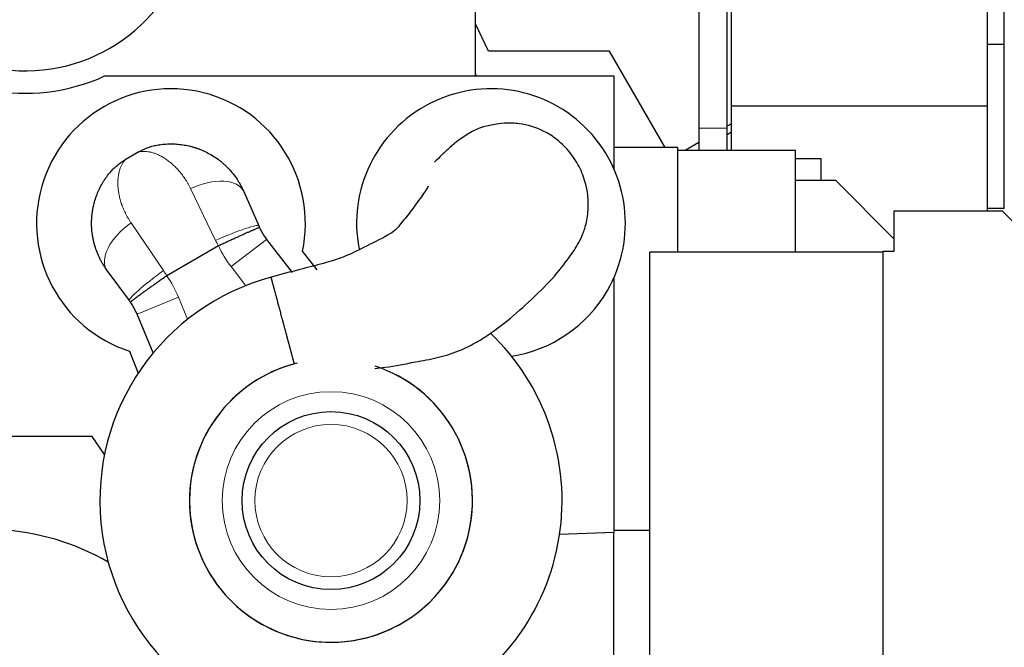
# Model space of a CAD drawing. Header units: inches. Extents: x 0 to 29700, y -16 to 21000.
# Tile 152 of 186: x 14862 to 15632, y 16762 to 17252. Entities that reach past the tile are written whole.
import ezdxf

# ---------------------------------------------------------------- set-up
doc = ezdxf.new("R2010")
doc.units = ezdxf.units.IN
doc.layers.add('254', color=7, linetype='Continuous', true_color=0xffffff)
doc.styles.add('latin_extended', font='simplex.shx')
doc.dimstyles.get("Standard").update_dxf_attribs({"dimtxt": 0.18, "dimasz": 0.18, "dimexe": 0.18, "dimexo": 0.0625, "dimgap": 0.09, "dimtad": 0, "dimtih": 1, "dimtoh": 1, "dimdec": 4, "dimzin": 0, "dimdsep": 46, "dimtxsty": 'Standard', "dimcen": 0.09, "dimadec": 0, "dimazin": 0, "dimtfac": 1, "dimtdec": 4, "dimtofl": 0, "dimtmove": 0, "dimatfit": 3, "dimfxl": 1, "dimtolj": 1, "dimtzin": 0, "dimarcsym": 0})

# ---------------------------------------------------------------- blocks, each defined once
blk = doc.blocks.new('_U3')
at = {"layer": '254', "color": 3, "linetype": 'Continuous', "lineweight": 13, "transparency": 16777216}
for p, q in [((13411.66, 17625.13), (13411.66, 19789.17)), ((16241.66, 15769.76), (16241.66, 19789.17)), ((13586.66, 19739.17), (16066.66, 19739.17))]:
    blk.add_line(p, q, dxfattribs=at)
at = {"layer": '254', "color": 3, "transparency": 16777216}
for points in [[(13586.66, 19768.33), (13586.66, 19710), (13411.66, 19739.17)], [(16066.66, 19710), (16066.66, 19768.33), (16241.66, 19739.17)]]:
    blk.add_solid(points, dxfattribs=at)
at = {"layer": 'Defpoints', "color": 0, "transparency": 16777216}
for p in [(16241.66, 19739.17), (13411.66, 17575.13), (16241.66, 15719.76)]:
    blk.add_point(p, dxfattribs=at)
at = {"layer": '254', "color": 2, "lineweight": 13, "transparency": 16777216, "insert": (14518.33, 20001.67), "char_height": 175, "attachment_point": 1, "style": 'latin_extended'}
blk.add_mtext('\\A1;2830', dxfattribs=at)
blk = doc.blocks.new('_U7')
at = {"layer": '254', "color": 3, "linetype": 'Continuous', "lineweight": 13, "transparency": 16777216}
for p, q in [((15151.46, 19087.13), (17194.06, 19087.13)), ((17144.06, 18912.13), (17144.06, 16839.63)), ((14886.66, 16664.63), (17194.06, 16664.63))]:
    blk.add_line(p, q, dxfattribs=at)
at = {"layer": '254', "color": 3, "transparency": 16777216}
for points in [[(17173.23, 18912.13), (17114.89, 18912.13), (17144.06, 19087.13)], [(17114.89, 16839.63), (17173.23, 16839.63), (17144.06, 16664.63)]]:
    blk.add_solid(points, dxfattribs=at)
at = {"layer": 'Defpoints', "color": 0, "transparency": 16777216}
for p in [(15101.46, 19087.13), (14836.66, 16664.63), (17144.06, 16664.63)]:
    blk.add_point(p, dxfattribs=at)
at = {"layer": '254', "color": 2, "lineweight": 13, "transparency": 16777216, "insert": (16881.56, 17355.17), "char_height": 175, "attachment_point": 1, "rotation": 90, "style": 'latin_extended'}
blk.add_mtext('\\A1;2422', dxfattribs=at)

msp = doc.modelspace()

# ---------------------------------------------------------------- linework, layer by layer
at = {"layer": '254', "color": 2, "linetype": 'Continuous', "lineweight": 25}
for p, q in [((15631.663, 17232.637), (15631.663, 17604.362)), ((15418.492, 17184.662), (15418.492, 17334.662)), ((15618.492, 17184.662), (15618.492, 17334.662)), ((15218.663, 17208.133), (15218.663, 17263.365)), ((15228.663, 17227.633), (15218.663, 17248.932)), ((15631.663, 17232.637), (15618.492, 17232.637)), ((15631.663, 17104.637), (15631.663, 17232.637)), ((15323.163, 17227.633), (15228.663, 17227.633)), ((15366.663, 17152.289), (15323.163, 17227.633)), ((14928.855, 17208.133), (15326.663, 17208.133)), ((15219.374, 17208.133), (15218.663, 17209.646)), ((15326.663, 17208.133), (15326.663, 17135.669)), ((15418.492, 17149.933), (15418.492, 17184.662)), ((15618.492, 17184.662), (15418.492, 17184.662)), ((15618.492, 17102.633), (15618.492, 17184.662)), ((15418.492, 17170.841), (15415.084, 17168.873)), ((15415.084, 17162.374), (15418.494, 17164.457)), ((15393.085, 17156.172), (15382.281, 17149.934)), ((14955.666, 17148.992), (14944.793, 17142.715)), ((14955.666, 17148.992), (14944.793, 17142.715)), ((15376.663, 17152.289), (15326.663, 17152.289)), ((15376.663, 17149.93), (15376.663, 17152.289)), ((15468.663, 17149.933), (15376.663, 17149.933)), ((15376.663, 17070.633), (15376.663, 17149.933)), ((15468.663, 17070.633), (15468.663, 17149.933)), ((15488.492, 17143.374), (15468.663, 17143.374)), ((15488.492, 17126.683), (15488.492, 17143.374)), ((15468.663, 17126.683), (15499.663, 17126.683)), ((15545.264, 17081.083), (15499.663, 17126.683)), ((15037.497, 17117.918), (15049.203, 17091.068)), ((15037.497, 17117.918), (15049.203, 17091.068)), ((15630.264, 17102.633), (15545.264, 17102.633)), ((15545.264, 17102.633), (15545.264, 17071.133)), ((15631.663, 17104.637), (15618.492, 17104.637)), ((15700.264, 17032.633), (15630.264, 17102.633)), ((15055.369, 17080.613), (15075.33, 17054.599)), ((15055.369, 17080.613), (15075.33, 17054.599)), ((15017.735, 17075.414), (14977.478, 17052.172)), ((15017.735, 17075.414), (14977.478, 17052.172)), ((15094.875, 17056.844), (15083.36, 17071.265)), ((15094.875, 17056.844), (15083.36, 17071.265)), ((15536.764, 17070.633), (15354.763, 17070.633)), ((15354.763, 16603.133), (15354.763, 17070.633)), ((15536.764, 17071.133), (15536.764, 16601.133)), ((15545.264, 17071.133), (15536.764, 17071.133)), ((14948.188, 17032.747), (14930.788, 17056.31)), ((14948.188, 17032.747), (14930.788, 17056.31)), ((15326.663, 17050.605), (15326.663, 16851.633)), ((14966.708, 16991.886), (14954.16, 17022.179)), ((14966.708, 16991.886), (14954.16, 17022.179)), ((14948.26, 16993.265), (14954.991, 16976.083)), ((14948.26, 16993.265), (14954.991, 16976.083)), ((14919.163, 16926.633), (14769.704, 16926.633)), ((14928.782, 16912.763), (14919.163, 16926.633)), ((15354.763, 16853.274), (15326.663, 16853.274)), ((15326.663, 16851.633), (15284.243, 16850.152)), ((15326.663, 16682.635), (15326.663, 16851.633))]:
    msp.add_line(p, q, dxfattribs=at)
at = {"layer": '254', "color": 110, "linetype": 'Continuous', "lineweight": 13}
for p, q in [((15015.537, 17079.821), (14995.995, 17120.243)), ((15015.537, 17079.821), (14995.995, 17120.243)), ((14949.525, 17093.414), (14974.761, 17056.278)), ((14949.525, 17093.414), (14974.761, 17056.278)), ((15027.601, 17059.306), (15055.369, 17080.613)), ((15027.601, 17059.306), (15055.369, 17080.613)), ((15039.026, 17044.417), (15027.601, 17059.306)), ((15039.026, 17044.417), (15027.601, 17059.306)), ((14954.16, 17022.179), (14986.495, 17035.573)), ((14954.16, 17022.179), (14986.495, 17035.573)), ((14986.495, 17035.573), (14993.677, 17018.236)), ((14986.495, 17035.573), (14993.677, 17018.236))]:
    msp.add_line(p, q, dxfattribs=at)
for radius in [85, 85, 59.5, 59.5]:
    msp.add_circle((15105.663, 16876.633), radius, dxfattribs=at)
at = {"layer": '254', "color": 2, "linetype": 'Continuous', "lineweight": 25}
msp.add_circle((15105.663, 16876.633), 69.5, dxfattribs=at)
msp.add_circle((15105.663, 16876.633), 69.5, dxfattribs=at)
for centre, radius, start, end in [((14866.663, 17344.633), 132.5, 192.200625, 0), ((14866.663, 17344.633), 150, 223.894554, 294.494648), ((14980.663, 17093.14), 105, 347.975372, 252.024628), ((14980.663, 17093.14), 105, 347.975372, 252.024628), ((15230.663, 17093.14), 105, 330.000033, 190.972533), ((15230.663, 17093.14), 105, 330.000033, 190.972533), ((15095.036, 17111.051), 50, 205.283936, 217.5), ((15095.036, 17111.051), 50, 205.283936, 217.5), ((15105.663, 16876.633), 180.534, 104.979375, 266.068125), ((15105.663, 16876.633), 180.534, 104.979375, 266.068125), ((15230.663, 17093.14), 105, 278.767533, 330.000033), ((15230.663, 17093.14), 105, 278.767533, 330.000033), ((14907.966, 17003.045), 50, 22.5, 34.716108), ((14907.966, 17003.045), 50, 22.5, 34.716108), ((15105.663, 16876.633), 180.534, 295.464375, 46.485), ((15105.663, 16876.633), 180.534, 295.464375, 46.485), ((15105.663, 16876.633), 110.534, 103.809375, 71.870625), ((15105.663, 16876.633), 110.534, 105.890625, 71.870625), ((14836.663, 16664.633), 189.5, 59.92875, 114.24375)]:
    msp.add_arc(centre, radius, start, end, dxfattribs=at)
at = {"layer": '254', "color": 110, "linetype": 'Continuous', "lineweight": 13}
for centre, start, end in [((15095.036, 17111.051), 204.746026, 217.5), ((15095.036, 17111.051), 204.746026, 217.5), ((14907.966, 17003.045), 22.5, 35.254018), ((14907.966, 17003.045), 22.5, 35.254018)]:
    msp.add_arc(centre, 85, start, end, dxfattribs=at)
for centre, major_axis, ratio, start_param, end_param in [((15005.413, 17103.93), (32.083, 13.988), 0.5357759, 0, 1.631231), ((15005.413, 17103.93), (32.083, 13.988), 0.5357759, 0, 1.631231), ((14958.944, 17077.101), (28.155, 20.791), 0.5357746, 1.5103602, 3.1415927), ((14958.944, 17077.101), (28.155, 20.791), 0.5357746, 1.5103602, 3.1415927), ((15017.12, 17077.08), (32.083, 13.988), 0.0898484, 0, 1.5809431), ((15017.12, 17077.08), (32.083, 13.988), 0.0898484, 0, 1.5809431), ((14976.343, 17053.538), (28.155, 20.791), 0.0898474, 1.5606494, 3.1415927), ((14976.343, 17053.538), (28.155, 20.791), 0.0898474, 1.5606494, 3.1415927)]:
    msp.add_ellipse(centre, major_axis=major_axis, ratio=ratio, start_param=start_param, end_param=end_param, dxfattribs=at)
at = {"layer": '254', "color": 2, "linetype": 'Continuous', "lineweight": 25}
for points, knots in [([(15393.084, 17263.365), (15393.083, 17259.609), (15393.083, 17250.212), (15393.083, 17235.174), (15393.083, 17218.25), (15393.083, 17201.327), (15393.083, 17184.405), (15393.083, 17173.124), (15393.083, 17167.484)], [0, 0, 0, 0, 0.1175057, 0.2940152, 0.4705247, 0.6470337, 0.8235279, 1, 1, 1, 1]), ([(15415.082, 17167.484), (15415.082, 17175.944), (15415.082, 17192.866), (15415.082, 17218.25), (15415.082, 17241.75), (15415.083, 17256.788), (15415.083, 17263.364)], [0, 0, 0, 0, 0.2647074, 0.5294778, 0.7942435, 1, 1, 1, 1]), ([(15139.792, 16979.867), (15142.549, 16980.085), (15153.297, 16981.212), (15169.386, 16984.637), (15188.79, 16987.94), (15204.545, 16992.737), (15216.65, 16998.691), (15225.707, 17004.109), (15233.223, 17009.248), (15244.943, 17018.07), (15261.151, 17032.469), (15279.443, 17050.029), (15291.846, 17066.506), (15297.806, 17074.964), (15302.178, 17083.932), (15304.262, 17090.084), (15306.118, 17097.626), (15307.171, 17108.931), (15305.479, 17122.597), (15300.686, 17136.176), (15292.936, 17148.446), (15283.16, 17158.277), (15269.945, 17166.765), (15257.495, 17170.526), (15247.683, 17171.413), (15240.999, 17171.481), (15233.801, 17170.149), (15224.045, 17168.876), (15211.577, 17162.719), (15200.881, 17154.637), (15192.898, 17147.029), (15188.578, 17142.869), (15186.52, 17140.851)], [0, 0, 0, 0, 0.0176634, 0.0691853, 0.1066235, 0.1446605, 0.1761322, 0.1945293, 0.2122594, 0.2336971, 0.2874297, 0.3471196, 0.408821, 0.4629714, 0.4874309, 0.4996599, 0.5121219, 0.5396177, 0.5691847, 0.5991964, 0.6296783, 0.6601633, 0.685931, 0.7288697, 0.7392637, 0.7510706, 0.7810146, 0.8235548, 0.873658, 0.9438394, 0.9743819, 1, 1, 1, 1]), ([(15139.792, 16979.867), (15142.549, 16980.085), (15153.297, 16981.212), (15169.386, 16984.637), (15188.79, 16987.94), (15204.545, 16992.737), (15216.65, 16998.691), (15225.707, 17004.109), (15233.223, 17009.248), (15244.943, 17018.07), (15261.151, 17032.469), (15279.443, 17050.029), (15291.846, 17066.506), (15297.806, 17074.964), (15302.178, 17083.932), (15304.262, 17090.084), (15306.118, 17097.626), (15307.171, 17108.931), (15305.479, 17122.597), (15300.686, 17136.176), (15292.936, 17148.446), (15283.16, 17158.277), (15269.945, 17166.765), (15257.495, 17170.526), (15247.683, 17171.413), (15240.999, 17171.481), (15233.801, 17170.149), (15224.045, 17168.876), (15211.577, 17162.719), (15200.881, 17154.637), (15192.898, 17147.029), (15188.578, 17142.869), (15186.52, 17140.851)], [0, 0, 0, 0, 0.0176634, 0.0691853, 0.1066235, 0.1446605, 0.1761322, 0.1945293, 0.2122594, 0.2336971, 0.2874297, 0.3471196, 0.408821, 0.4629714, 0.4874309, 0.4996599, 0.5121219, 0.5396177, 0.5691847, 0.5991964, 0.6296783, 0.6601633, 0.685931, 0.7288697, 0.7392637, 0.7510706, 0.7810146, 0.8235548, 0.873658, 0.9438394, 0.9743819, 1, 1, 1, 1]), ([(15393.083, 17167.484), (15393.083, 17165.374), (15393.083, 17161.093), (15393.083, 17155.172), (15393.083, 17151.442), (15393.083, 17149.838)], [0, 0, 0, 0, 0.3469735, 0.7117915, 1, 1, 1, 1]), ([(15415.082, 17149.826), (15415.082, 17150.553), (15415.082, 17153.029), (15415.082, 17157.385), (15415.082, 17162.58), (15415.082, 17165.966), (15415.082, 17167.484)], [0, 0, 0, 0, 0.1303831, 0.4388295, 0.7500979, 1, 1, 1, 1]), ([(14955.666, 17148.992), (14956.25, 17149.329), (14956.84, 17149.652), (14958.03, 17150.267), (14959.23, 17150.853), (14961.061, 17151.646), (14962.301, 17152.118), (14964.177, 17152.784), (14965.448, 17153.172), (14967.384, 17153.67), (14968.684, 17153.974), (14970.005, 17154.22), (14970.671, 17154.329)], [0, 0, 0, 0, 0.125, 0.125, 0.25, 0.375, 0.5, 0.5, 0.75, 0.75, 0.875, 1, 1, 1, 1]), ([(14955.666, 17148.992), (14956.25, 17149.329), (14956.84, 17149.652), (14958.03, 17150.267), (14959.23, 17150.853), (14961.061, 17151.646), (14962.301, 17152.118), (14964.177, 17152.784), (14965.448, 17153.172), (14967.384, 17153.67), (14968.684, 17153.974), (14970.005, 17154.22), (14970.671, 17154.329)], [0, 0, 0, 0, 0.125, 0.125, 0.25, 0.375, 0.5, 0.5, 0.75, 0.75, 0.875, 1, 1, 1, 1]), ([(14970.671, 17154.329), (14972.259, 17154.588), (14973.852, 17154.785), (14977.046, 17155.055), (14978.646, 17155.127), (14981.852, 17155.149), (14983.458, 17155.097), (14986.674, 17154.869), (14988.284, 17154.691), (14991.508, 17154.206), (14993.121, 17153.898), (14995.543, 17153.333), (14996.35, 17153.128), (14997.359, 17152.85), (14997.561, 17152.793), (14997.964, 17152.677), (14998.569, 17152.5), (14999.372, 17152.252), (14999.973, 17152.056), (15000.373, 17151.924), (15000.573, 17151.856), (15001.172, 17151.651), (15001.57, 17151.51), (15002.758, 17151.075), (15003.545, 17150.769), (15005.886, 17149.802), (15007.422, 17149.094), (15010.444, 17147.545), (15011.93, 17146.706), (15014.847, 17144.893), (15016.278, 17143.92), (15018.031, 17142.615), (15018.38, 17142.35), (15018.9, 17141.945), (15019.073, 17141.809), (15019.418, 17141.535), (15020.277, 17140.845), (15021.119, 17140.13), (15022.114, 17139.248), (15022.608, 17138.802), (15023.095, 17138.346), (15023.419, 17138.04), (15023.58, 17137.886), (15024.38, 17137.113), (15025.006, 17136.482), (15026.841, 17134.55), (15028.008, 17133.211), (15030.227, 17130.431), (15031.279, 17128.99), (15032.769, 17126.752), (15033.733, 17125.235), (15034.636, 17123.665), (15035.508, 17122.069), (15035.928, 17121.258), (15036.737, 17119.609), (15037.125, 17118.77), (15037.497, 17117.918)], [0, 0, 0, 0, 0.0625, 0.0625, 0.125, 0.125, 0.1875, 0.1875, 0.25, 0.25, 0.3125, 0.3125, 0.34375, 0.34375, 0.3515625, 0.3515625, 0.359375, 0.375, 0.3828125, 0.3828125, 0.390625, 0.390625, 0.40625, 0.40625, 0.4375, 0.4375, 0.5, 0.5, 0.5625, 0.5625, 0.625, 0.625, 0.640625, 0.640625, 0.6484375, 0.6484375, 0.65625, 0.6875, 0.6875, 0.703125, 0.7109375, 0.7109375, 0.71875, 0.71875, 0.75, 0.75, 0.8125, 0.8125, 0.875, 0.875, 0.90625, 0.9375, 0.9375, 0.96875, 0.96875, 1, 1, 1, 1]), ([(14970.671, 17154.329), (14972.259, 17154.588), (14973.852, 17154.785), (14977.046, 17155.055), (14978.646, 17155.127), (14981.852, 17155.149), (14983.458, 17155.097), (14986.674, 17154.869), (14988.284, 17154.691), (14991.508, 17154.206), (14993.121, 17153.898), (14995.543, 17153.333), (14996.35, 17153.128), (14997.359, 17152.85), (14997.561, 17152.793), (14997.964, 17152.677), (14998.569, 17152.5), (14999.372, 17152.252), (14999.973, 17152.056), (15000.373, 17151.924), (15000.573, 17151.856), (15001.172, 17151.651), (15001.57, 17151.51), (15002.758, 17151.075), (15003.545, 17150.769), (15005.886, 17149.802), (15007.422, 17149.094), (15010.444, 17147.545), (15011.93, 17146.706), (15014.847, 17144.893), (15016.278, 17143.92), (15018.031, 17142.615), (15018.38, 17142.35), (15018.9, 17141.945), (15019.073, 17141.809), (15019.418, 17141.535), (15020.277, 17140.845), (15021.119, 17140.13), (15022.114, 17139.248), (15022.608, 17138.802), (15023.095, 17138.346), (15023.419, 17138.04), (15023.58, 17137.886), (15024.38, 17137.113), (15025.006, 17136.482), (15026.841, 17134.55), (15028.008, 17133.211), (15030.227, 17130.431), (15031.279, 17128.99), (15032.769, 17126.752), (15033.733, 17125.235), (15034.636, 17123.665), (15035.508, 17122.069), (15035.928, 17121.258), (15036.737, 17119.609), (15037.125, 17118.77), (15037.497, 17117.918)], [0, 0, 0, 0, 0.0625, 0.0625, 0.125, 0.125, 0.1875, 0.1875, 0.25, 0.25, 0.3125, 0.3125, 0.34375, 0.34375, 0.3515625, 0.3515625, 0.359375, 0.375, 0.3828125, 0.3828125, 0.390625, 0.390625, 0.40625, 0.40625, 0.4375, 0.4375, 0.5, 0.5, 0.5625, 0.5625, 0.625, 0.625, 0.640625, 0.640625, 0.6484375, 0.6484375, 0.65625, 0.6875, 0.6875, 0.703125, 0.7109375, 0.7109375, 0.71875, 0.71875, 0.75, 0.75, 0.8125, 0.8125, 0.875, 0.875, 0.90625, 0.9375, 0.9375, 0.96875, 0.96875, 1, 1, 1, 1]), ([(14932.668, 17132.388), (14933.095, 17132.91), (14933.969, 17133.931), (14934.883, 17134.906), (14936.281, 17136.333), (14937.253, 17137.24), (14938.768, 17138.531), (14939.797, 17139.369), (14941.399, 17140.559), (14943.061, 17141.678), (14944.208, 17142.377), (14944.793, 17142.715)], [0, 0, 0, 0, 0.125, 0.25, 0.25, 0.5, 0.5, 0.625, 0.75, 0.875, 1, 1, 1, 1]), ([(14932.668, 17132.388), (14933.095, 17132.91), (14933.969, 17133.931), (14934.883, 17134.906), (14936.281, 17136.333), (14937.253, 17137.24), (14938.768, 17138.531), (14939.797, 17139.369), (14941.399, 17140.559), (14943.061, 17141.678), (14944.208, 17142.377), (14944.793, 17142.715)], [0, 0, 0, 0, 0.125, 0.25, 0.25, 0.5, 0.5, 0.625, 0.75, 0.875, 1, 1, 1, 1]), ([(14930.788, 17056.31), (14930.236, 17057.058), (14929.704, 17057.814), (14928.679, 17059.339), (14928.187, 17060.109), (14927.24, 17061.663), (14926.332, 17063.231), (14925.499, 17064.825), (14924.306, 17067.235), (14923.585, 17068.867), (14922.287, 17072.18), (14921.71, 17073.861), (14920.955, 17076.417), (14920.721, 17077.275), (14920.479, 17078.247), (14920.452, 17078.355), (14920.399, 17078.571), (14920.373, 17078.68), (14920.296, 17079.005), (14920.145, 17079.654), (14920.005, 17080.303), (14919.74, 17081.6), (14919.583, 17082.463), (14919.307, 17084.187), (14919.188, 17085.048), (14918.885, 17087.625), (14918.757, 17089.338), (14918.641, 17092.751), (14918.654, 17094.451), (14918.819, 17097.838), (14918.97, 17099.525), (14919.245, 17101.624), (14919.305, 17102.043), (14919.4, 17102.672), (14919.433, 17102.881), (14919.501, 17103.299), (14919.606, 17103.925), (14919.721, 17104.549), (14919.842, 17105.171), (14919.883, 17105.378), (14919.967, 17105.79), (14920.011, 17105.996), (14920.409, 17107.844), (14920.826, 17109.455), (14921.779, 17112.616), (14922.315, 17114.165), (14923.5, 17117.203), (14924.151, 17118.692), (14925.562, 17121.608), (14926.323, 17123.036), (14927.548, 17125.131), (14927.97, 17125.821), (14928.515, 17126.675), (14928.625, 17126.845), (14928.847, 17127.184), (14928.958, 17127.354), (14929.295, 17127.859), (14929.523, 17128.194), (14930.677, 17129.855), (14931.649, 17131.142), (14932.668, 17132.388)], [0, 0, 0, 0, 0.03125, 0.03125, 0.0625, 0.0625, 0.09375, 0.125, 0.125, 0.1875, 0.1875, 0.25, 0.25, 0.28125, 0.28125, 0.2851562, 0.2851562, 0.2890625, 0.2890625, 0.296875, 0.3125, 0.3125, 0.34375, 0.34375, 0.375, 0.375, 0.4375, 0.4375, 0.5, 0.5, 0.5625, 0.5625, 0.578125, 0.578125, 0.5859375, 0.5859375, 0.59375, 0.609375, 0.609375, 0.6171875, 0.6171875, 0.625, 0.625, 0.6875, 0.6875, 0.75, 0.75, 0.8125, 0.8125, 0.875, 0.875, 0.90625, 0.90625, 0.9140625, 0.9140625, 0.921875, 0.921875, 0.9375, 0.9375, 1, 1, 1, 1]), ([(14930.788, 17056.31), (14930.236, 17057.058), (14929.704, 17057.814), (14928.679, 17059.339), (14928.187, 17060.109), (14927.24, 17061.663), (14926.332, 17063.231), (14925.499, 17064.825), (14924.306, 17067.235), (14923.585, 17068.867), (14922.287, 17072.18), (14921.71, 17073.861), (14920.955, 17076.417), (14920.721, 17077.275), (14920.479, 17078.247), (14920.452, 17078.355), (14920.399, 17078.571), (14920.373, 17078.68), (14920.296, 17079.005), (14920.145, 17079.654), (14920.005, 17080.303), (14919.74, 17081.6), (14919.583, 17082.463), (14919.307, 17084.187), (14919.188, 17085.048), (14918.885, 17087.625), (14918.757, 17089.338), (14918.641, 17092.751), (14918.654, 17094.451), (14918.819, 17097.838), (14918.97, 17099.525), (14919.245, 17101.624), (14919.305, 17102.043), (14919.4, 17102.672), (14919.433, 17102.881), (14919.501, 17103.299), (14919.606, 17103.925), (14919.721, 17104.549), (14919.842, 17105.171), (14919.883, 17105.378), (14919.967, 17105.79), (14920.011, 17105.996), (14920.409, 17107.844), (14920.826, 17109.455), (14921.779, 17112.616), (14922.315, 17114.165), (14923.5, 17117.203), (14924.151, 17118.692), (14925.562, 17121.608), (14926.323, 17123.036), (14927.548, 17125.131), (14927.97, 17125.821), (14928.515, 17126.675), (14928.625, 17126.845), (14928.847, 17127.184), (14928.958, 17127.354), (14929.295, 17127.859), (14929.523, 17128.194), (14930.677, 17129.855), (14931.649, 17131.142), (14932.668, 17132.388)], [0, 0, 0, 0, 0.03125, 0.03125, 0.0625, 0.0625, 0.09375, 0.125, 0.125, 0.1875, 0.1875, 0.25, 0.25, 0.28125, 0.28125, 0.2851563, 0.2851563, 0.2890625, 0.2890625, 0.296875, 0.3125, 0.3125, 0.34375, 0.34375, 0.375, 0.375, 0.4375, 0.4375, 0.5, 0.5, 0.5625, 0.5625, 0.578125, 0.578125, 0.5859375, 0.5859375, 0.59375, 0.609375, 0.609375, 0.6171875, 0.6171875, 0.625, 0.625, 0.6875, 0.6875, 0.75, 0.75, 0.8125, 0.8125, 0.875, 0.875, 0.90625, 0.90625, 0.9140625, 0.9140625, 0.921875, 0.921875, 0.9375, 0.9375, 1, 1, 1, 1]), ([(15181.665, 17122.243), (15181.657, 17122.245), (15181.597, 17122.188), (15181.338, 17121.622), (15180.245, 17119.522), (15177.286, 17115.192), (15173.227, 17109.659), (15168.868, 17103.809), (15164.557, 17098.123), (15160.186, 17092.905), (15156.266, 17087.538), (15145.97, 17081.55), (15132.355, 17074.873), (15116.037, 17066.554), (15099.044, 17061.494), (15080.109, 17056.86), (15066.46, 17053.078), (15058.946, 17050.984)], [0, 0, 0, 0, 0.0117951, 0.0615889, 0.1037385, 0.1490465, 0.1984485, 0.2441591, 0.2828862, 0.3240208, 0.3659682, 0.412671, 0.5444804, 0.6513439, 0.7486826, 0.8620575, 1, 1, 1, 1]), ([(15181.665, 17122.243), (15181.657, 17122.245), (15181.597, 17122.188), (15181.338, 17121.622), (15180.245, 17119.522), (15177.286, 17115.192), (15173.227, 17109.659), (15168.868, 17103.809), (15164.557, 17098.123), (15160.186, 17092.905), (15156.266, 17087.538), (15145.97, 17081.55), (15132.355, 17074.873), (15116.037, 17066.554), (15099.044, 17061.494), (15080.109, 17056.86), (15066.46, 17053.078), (15058.946, 17050.984)], [0, 0, 0, 0, 0.0117951, 0.0615889, 0.1037385, 0.1490465, 0.1984485, 0.2441591, 0.2828862, 0.3240208, 0.3659682, 0.412671, 0.5444804, 0.6513439, 0.7486826, 0.8620575, 1, 1, 1, 1]), ([(15049.826, 17089.695), (15049.826, 17089.696), (15049.825, 17089.697), (15049.825, 17089.698), (15049.825, 17089.698), (15049.824, 17089.699), (15049.824, 17089.699), (15049.822, 17089.701), (15049.818, 17089.706), (15049.804, 17089.713), (15049.785, 17089.716), (15049.737, 17089.717), (15049.648, 17089.707), (15049.439, 17089.654), (15049.249, 17089.594), (15049.088, 17089.54), (15049.031, 17089.52), (15048.91, 17089.478), (15048.847, 17089.455), (15048.648, 17089.383), (15048.504, 17089.328), (15048.036, 17089.149), (15047.318, 17088.863), (15046.417, 17088.488), (15045.67, 17088.172), (15045.344, 17088.033), (15045, 17087.885), (15044.861, 17087.825), (15044.79, 17087.795), (15044.577, 17087.703), (15044.433, 17087.641), (15043.993, 17087.45), (15043.386, 17087.186), (15042.742, 17086.903), (15041.749, 17086.465), (15041.049, 17086.154), (15039.943, 17085.661), (15039.187, 17085.323), (15038.394, 17084.966), (15037.886, 17084.737), (15037.783, 17084.691), (15037.578, 17084.598), (15037.268, 17084.458), (15036.955, 17084.316), (15036.324, 17084.031), (15035.897, 17083.837), (15034.599, 17083.247), (15033.709, 17082.841), (15032.339, 17082.213), (15031.413, 17081.789), (15029.988, 17081.133), (15029.014, 17080.683), (15028.397, 17080.398), (15028.274, 17080.341), (15028.026, 17080.226), (15027.654, 17080.054), (15027.281, 17079.881), (15026.533, 17079.535), (15025.532, 17079.07), (15024.523, 17078.6), (15023.003, 17077.892), (15021.982, 17077.415), (15020.439, 17076.691), (15019.406, 17076.206), (15018.364, 17075.716), (15017.842, 17075.47)], [0, 0, 0, 0, 0.0019531, 0.0019531, 0.0024414, 0.0024414, 0.0029297, 0.0039062, 0.0078125, 0.015625, 0.03125, 0.03125, 0.0625, 0.09375, 0.125, 0.125, 0.140625, 0.140625, 0.15625, 0.15625, 0.1875, 0.1875, 0.25, 0.3125, 0.3125, 0.34375, 0.3515625, 0.3515625, 0.359375, 0.359375, 0.375, 0.375, 0.40625, 0.4375, 0.4375, 0.5, 0.5, 0.53125, 0.5625, 0.5625, 0.5703125, 0.5703125, 0.578125, 0.59375, 0.59375, 0.625, 0.625, 0.6875, 0.6875, 0.71875, 0.75, 0.78125, 0.78125, 0.7890625, 0.7890625, 0.796875, 0.8125, 0.8125, 0.84375, 0.875, 0.875, 0.9375, 0.9375, 0.96875, 1, 1, 1, 1]), ([(15049.826, 17089.695), (15049.826, 17089.696), (15049.825, 17089.697), (15049.825, 17089.698), (15049.825, 17089.698), (15049.824, 17089.699), (15049.824, 17089.699), (15049.822, 17089.701), (15049.818, 17089.706), (15049.804, 17089.713), (15049.785, 17089.716), (15049.737, 17089.717), (15049.648, 17089.707), (15049.439, 17089.654), (15049.249, 17089.594), (15049.088, 17089.54), (15049.031, 17089.52), (15048.91, 17089.478), (15048.847, 17089.455), (15048.648, 17089.383), (15048.504, 17089.328), (15048.036, 17089.149), (15047.318, 17088.863), (15046.417, 17088.488), (15045.67, 17088.172), (15045.344, 17088.033), (15045, 17087.885), (15044.861, 17087.825), (15044.79, 17087.795), (15044.577, 17087.703), (15044.433, 17087.641), (15043.993, 17087.45), (15043.386, 17087.186), (15042.742, 17086.903), (15041.749, 17086.465), (15041.049, 17086.154), (15039.943, 17085.661), (15039.187, 17085.323), (15038.394, 17084.966), (15037.886, 17084.737), (15037.783, 17084.691), (15037.578, 17084.598), (15037.268, 17084.458), (15036.955, 17084.316), (15036.324, 17084.031), (15035.897, 17083.837), (15034.599, 17083.247), (15033.709, 17082.841), (15032.339, 17082.213), (15031.413, 17081.789), (15029.988, 17081.133), (15029.014, 17080.683), (15028.397, 17080.398), (15028.274, 17080.341), (15028.026, 17080.226), (15027.654, 17080.054), (15027.281, 17079.881), (15026.533, 17079.535), (15025.532, 17079.07), (15024.523, 17078.6), (15023.003, 17077.892), (15021.982, 17077.415), (15020.439, 17076.691), (15019.406, 17076.206), (15018.364, 17075.716), (15017.842, 17075.47)], [0, 0, 0, 0, 0.0019531, 0.0019531, 0.0024414, 0.0024414, 0.0029297, 0.0039062, 0.0078125, 0.015625, 0.03125, 0.03125, 0.0625, 0.09375, 0.125, 0.125, 0.140625, 0.140625, 0.15625, 0.15625, 0.1875, 0.1875, 0.25, 0.3125, 0.3125, 0.34375, 0.3515625, 0.3515625, 0.359375, 0.359375, 0.375, 0.375, 0.40625, 0.4375, 0.4375, 0.5, 0.5, 0.53125, 0.5625, 0.5625, 0.5703125, 0.5703125, 0.578125, 0.59375, 0.59375, 0.625, 0.625, 0.6875, 0.6875, 0.71875, 0.75, 0.78125, 0.78125, 0.7890625, 0.7890625, 0.796875, 0.8125, 0.8125, 0.84375, 0.875, 0.875, 0.9375, 0.9375, 0.96875, 1, 1, 1, 1]), ([(14977.377, 17052.108), (14976.902, 17051.778), (14975.957, 17051.121), (14975.021, 17050.469), (14973.622, 17049.494), (14972.698, 17048.848), (14971.325, 17047.887), (14970.414, 17047.248), (14969.511, 17046.613), (14968.837, 17046.139), (14968.5, 17045.902), (14968.165, 17045.666), (14967.942, 17045.509), (14967.831, 17045.43), (14967.276, 17045.039), (14966.399, 17044.42), (14965.119, 17043.514), (14964.288, 17042.924), (14963.06, 17042.051), (14962.263, 17041.484), (14961.103, 17040.654), (14960.722, 17040.382), (14960.159, 17039.978), (14959.88, 17039.778), (14959.604, 17039.579), (14959.42, 17039.448), (14959.329, 17039.382), (14958.877, 17039.057), (14958.171, 17038.548), (14957.5, 17038.063), (14956.52, 17037.352), (14955.901, 17036.901), (14955.025, 17036.259), (14954.458, 17035.843), (14953.926, 17035.45), (14953.541, 17035.164), (14953.415, 17035.07), (14953.229, 17034.932), (14953.167, 17034.886), (14953.046, 17034.795), (14952.745, 17034.571), (14952.462, 17034.358), (14951.815, 17033.87), (14951.039, 17033.277), (14950.433, 17032.798), (14950.044, 17032.482), (14949.925, 17032.384), (14949.763, 17032.249), (14949.711, 17032.205), (14949.614, 17032.122), (14949.569, 17032.082), (14949.441, 17031.97), (14949.294, 17031.835), (14949.144, 17031.68), (14949.09, 17031.609), (14949.067, 17031.567), (14949.06, 17031.549), (14949.06, 17031.533), (14949.062, 17031.527), (14949.063, 17031.525), (14949.063, 17031.524), (14949.063, 17031.524), (14949.063, 17031.523), (14949.064, 17031.522), (14949.064, 17031.522), (14949.065, 17031.521)], [0, 0, 0, 0, 0.03125, 0.0625, 0.0625, 0.125, 0.125, 0.15625, 0.1875, 0.1875, 0.203125, 0.2109375, 0.2109375, 0.21875, 0.21875, 0.25, 0.28125, 0.3125, 0.3125, 0.375, 0.375, 0.40625, 0.40625, 0.421875, 0.4296875, 0.4296875, 0.4375, 0.4375, 0.46875, 0.5, 0.5, 0.5625, 0.5625, 0.59375, 0.625, 0.625, 0.640625, 0.640625, 0.6484375, 0.6484375, 0.65625, 0.6875, 0.6875, 0.75, 0.8125, 0.8125, 0.84375, 0.84375, 0.859375, 0.859375, 0.875, 0.875, 0.90625, 0.9375, 0.96875, 0.96875, 0.984375, 0.9921875, 0.9960938, 0.9970703, 0.9975586, 0.9975586, 0.9980469, 0.9980469, 1, 1, 1, 1]), ([(14977.377, 17052.108), (14976.902, 17051.778), (14975.957, 17051.121), (14975.021, 17050.469), (14973.622, 17049.494), (14972.698, 17048.848), (14971.325, 17047.887), (14970.414, 17047.248), (14969.511, 17046.613), (14968.837, 17046.139), (14968.5, 17045.902), (14968.165, 17045.666), (14967.942, 17045.509), (14967.831, 17045.43), (14967.276, 17045.039), (14966.399, 17044.42), (14965.119, 17043.514), (14964.288, 17042.924), (14963.06, 17042.051), (14962.263, 17041.484), (14961.103, 17040.654), (14960.722, 17040.382), (14960.159, 17039.978), (14959.88, 17039.778), (14959.604, 17039.579), (14959.42, 17039.448), (14959.329, 17039.382), (14958.877, 17039.057), (14958.171, 17038.548), (14957.5, 17038.063), (14956.52, 17037.352), (14955.901, 17036.901), (14955.025, 17036.259), (14954.458, 17035.843), (14953.926, 17035.45), (14953.541, 17035.164), (14953.415, 17035.07), (14953.229, 17034.932), (14953.167, 17034.886), (14953.046, 17034.795), (14952.745, 17034.571), (14952.462, 17034.358), (14951.815, 17033.87), (14951.039, 17033.277), (14950.433, 17032.798), (14950.044, 17032.482), (14949.925, 17032.384), (14949.763, 17032.249), (14949.711, 17032.205), (14949.614, 17032.122), (14949.569, 17032.082), (14949.441, 17031.97), (14949.294, 17031.835), (14949.144, 17031.68), (14949.09, 17031.609), (14949.067, 17031.567), (14949.06, 17031.549), (14949.06, 17031.533), (14949.062, 17031.527), (14949.063, 17031.525), (14949.063, 17031.524), (14949.063, 17031.524), (14949.063, 17031.523), (14949.064, 17031.522), (14949.064, 17031.522), (14949.065, 17031.521)], [0, 0, 0, 0, 0.03125, 0.0625, 0.0625, 0.125, 0.125, 0.15625, 0.1875, 0.1875, 0.203125, 0.2109375, 0.2109375, 0.21875, 0.21875, 0.25, 0.28125, 0.3125, 0.3125, 0.375, 0.375, 0.40625, 0.40625, 0.421875, 0.4296875, 0.4296875, 0.4375, 0.4375, 0.46875, 0.5, 0.5, 0.5625, 0.5625, 0.59375, 0.625, 0.625, 0.640625, 0.640625, 0.6484375, 0.6484375, 0.65625, 0.6875, 0.6875, 0.75, 0.8125, 0.8125, 0.84375, 0.84375, 0.859375, 0.859375, 0.875, 0.875, 0.90625, 0.9375, 0.96875, 0.96875, 0.984375, 0.9921875, 0.9960938, 0.9970703, 0.9975586, 0.9975586, 0.9980469, 0.9980469, 1, 1, 1, 1]), ([(15072.032, 17002.147), (15072.006, 17002.242), (15071.956, 17002.43), (15071.879, 17002.715), (15071.803, 17003.002), (15071.725, 17003.291), (15071.647, 17003.581), (15071.569, 17003.874), (15071.49, 17004.168), (15071.411, 17004.464), (15071.331, 17004.762), (15071.251, 17005.062), (15071.17, 17005.364), (15071.088, 17005.668), (15071.007, 17005.973), (15070.888, 17006.417), (15070.731, 17007), (15070.537, 17007.726), (15070.341, 17008.455), (15070.145, 17009.189), (15069.947, 17009.927), (15069.715, 17010.793), (15069.448, 17011.789), (15069.146, 17012.915), (15068.844, 17014.043), (15068.541, 17015.174), (15068.238, 17016.307), (15067.933, 17017.442), (15067.629, 17018.58), (15067.263, 17019.945), (15066.838, 17021.531), (15066.357, 17023.327), (15065.881, 17025.102), (15065.411, 17026.858), (15064.947, 17028.588), (15064.492, 17030.285), (15064.048, 17031.942), (15063.616, 17033.553), (15063.197, 17035.12), (15062.843, 17036.442), (15062.55, 17037.535), (15062.314, 17038.414), (15062.085, 17039.268), (15061.863, 17040.097), (15061.648, 17040.901), (15061.472, 17041.556), (15061.333, 17042.074), (15061.229, 17042.463), (15061.127, 17042.844), (15061.027, 17043.217), (15060.929, 17043.582), (15060.834, 17043.939), (15060.74, 17044.287), (15060.649, 17044.627), (15060.56, 17044.96), (15060.406, 17045.537), (15060.195, 17046.321), (15059.946, 17047.251), (15059.723, 17048.085), (15059.526, 17048.818), (15059.357, 17049.449), (15059.217, 17049.973), (15059.105, 17050.391), (15059.022, 17050.701), (15058.968, 17050.903), (15058.948, 17050.976), (15058.946, 17050.984), (15058.946, 17050.984)], [0, 0, 0, 0, 0.0045931, 0.0091945, 0.0138047, 0.0184241, 0.0230532, 0.0276924, 0.0323421, 0.0370028, 0.0416749, 0.0463588, 0.051055, 0.0557639, 0.0604858, 0.0652212, 0.0762724, 0.0873079, 0.0983331, 0.1093537, 0.1203751, 0.1314029, 0.1480108, 0.1645633, 0.1810791, 0.1975769, 0.2140756, 0.2305941, 0.2471511, 0.2637654, 0.2903119, 0.3167435, 0.343137, 0.3695697, 0.3961184, 0.4226503, 0.4490743, 0.4754674, 0.5019065, 0.5284684, 0.5447324, 0.5609475, 0.5771316, 0.5933024, 0.6094778, 0.6256756, 0.6341512, 0.6426065, 0.6510438, 0.6594655, 0.6678741, 0.6762719, 0.6846615, 0.6930452, 0.7014255, 0.709805, 0.7378117, 0.7658221, 0.7939277, 0.8220275, 0.8500388, 0.8780532, 0.9060572, 0.934071, 0.9621857, 0.9902822, 1, 1, 1, 1]), ([(15072.032, 17002.147), (15072.006, 17002.242), (15071.956, 17002.43), (15071.879, 17002.715), (15071.803, 17003.002), (15071.725, 17003.291), (15071.647, 17003.581), (15071.569, 17003.874), (15071.49, 17004.168), (15071.411, 17004.464), (15071.331, 17004.762), (15071.251, 17005.062), (15071.17, 17005.364), (15071.088, 17005.668), (15071.007, 17005.973), (15070.888, 17006.417), (15070.731, 17007), (15070.537, 17007.726), (15070.341, 17008.455), (15070.145, 17009.189), (15069.947, 17009.927), (15069.715, 17010.793), (15069.448, 17011.789), (15069.146, 17012.915), (15068.844, 17014.043), (15068.541, 17015.174), (15068.238, 17016.307), (15067.933, 17017.442), (15067.629, 17018.58), (15067.263, 17019.945), (15066.838, 17021.531), (15066.357, 17023.327), (15065.881, 17025.102), (15065.411, 17026.858), (15064.947, 17028.588), (15064.492, 17030.285), (15064.048, 17031.942), (15063.616, 17033.553), (15063.197, 17035.12), (15062.843, 17036.442), (15062.55, 17037.535), (15062.314, 17038.414), (15062.085, 17039.268), (15061.863, 17040.097), (15061.648, 17040.901), (15061.472, 17041.556), (15061.333, 17042.074), (15061.229, 17042.463), (15061.127, 17042.844), (15061.027, 17043.217), (15060.929, 17043.582), (15060.834, 17043.939), (15060.74, 17044.287), (15060.649, 17044.627), (15060.56, 17044.96), (15060.406, 17045.537), (15060.195, 17046.321), (15059.946, 17047.251), (15059.723, 17048.085), (15059.526, 17048.818), (15059.357, 17049.449), (15059.217, 17049.973), (15059.105, 17050.391), (15059.022, 17050.701), (15058.968, 17050.903), (15058.948, 17050.976), (15058.946, 17050.984), (15058.946, 17050.984)], [0, 0, 0, 0, 0.0045931, 0.0091945, 0.0138047, 0.0184241, 0.0230532, 0.0276924, 0.0323421, 0.0370028, 0.0416749, 0.0463588, 0.051055, 0.0557639, 0.0604858, 0.0652212, 0.0762724, 0.0873079, 0.0983331, 0.1093537, 0.1203751, 0.1314029, 0.1480108, 0.1645633, 0.1810791, 0.1975769, 0.2140756, 0.2305941, 0.2471511, 0.2637654, 0.2903119, 0.3167435, 0.343137, 0.3695697, 0.3961184, 0.4226503, 0.4490743, 0.4754674, 0.5019065, 0.5284684, 0.5447324, 0.5609475, 0.5771316, 0.5933024, 0.6094778, 0.6256756, 0.6341512, 0.6426065, 0.6510438, 0.6594655, 0.6678741, 0.6762719, 0.6846615, 0.6930452, 0.7014255, 0.709805, 0.7378117, 0.7658221, 0.7939277, 0.8220275, 0.8500388, 0.8780532, 0.9060572, 0.934071, 0.9621857, 0.9902822, 1, 1, 1, 1]), ([(15077.063, 16983.37), (15077.063, 16983.37), (15077.059, 16983.384), (15077.031, 16983.49), (15076.96, 16983.755), (15076.853, 16984.154), (15076.71, 16984.687), (15076.547, 16985.296), (15076.374, 16985.943), (15076.199, 16986.596), (15076.005, 16987.318), (15075.793, 16988.109), (15075.564, 16988.965), (15075.317, 16989.885), (15075.054, 16990.866), (15074.818, 16991.748), (15074.617, 16992.5), (15074.456, 16993.099), (15074.292, 16993.711), (15074.124, 16994.338), (15073.953, 16994.978), (15073.777, 16995.633), (15073.598, 16996.301), (15073.415, 16996.983), (15073.229, 16997.679), (15073.039, 16998.389), (15072.845, 16999.113), (15072.647, 16999.851), (15072.446, 17000.602), (15072.24, 17001.368), (15072.102, 17001.886), (15072.032, 17002.147)], [0, 0, 0, 0, 0.0258939, 0.0830111, 0.1402441, 0.1974658, 0.2545832, 0.311828, 0.3547681, 0.3976155, 0.4404678, 0.4834226, 0.5263674, 0.5692159, 0.6120658, 0.6550146, 0.6781304, 0.7011646, 0.7241321, 0.7470476, 0.7699262, 0.7927831, 0.8156332, 0.8384919, 0.8613741, 0.884295, 0.9072695, 0.9303126, 0.953439, 0.9766633, 1, 1, 1, 1]), ([(15077.063, 16983.37), (15077.063, 16983.37), (15077.059, 16983.384), (15077.031, 16983.49), (15076.96, 16983.755), (15076.853, 16984.154), (15076.71, 16984.687), (15076.547, 16985.296), (15076.374, 16985.943), (15076.199, 16986.596), (15076.005, 16987.318), (15075.793, 16988.109), (15075.564, 16988.965), (15075.317, 16989.885), (15075.054, 16990.866), (15074.818, 16991.748), (15074.617, 16992.5), (15074.456, 16993.099), (15074.292, 16993.711), (15074.124, 16994.338), (15073.953, 16994.978), (15073.777, 16995.633), (15073.598, 16996.301), (15073.415, 16996.983), (15073.229, 16997.679), (15073.039, 16998.389), (15072.845, 16999.113), (15072.647, 16999.851), (15072.446, 17000.602), (15072.24, 17001.368), (15072.102, 17001.886), (15072.032, 17002.147)], [0, 0, 0, 0, 0.0258939, 0.0830111, 0.1402441, 0.1974658, 0.2545832, 0.311828, 0.3547681, 0.3976155, 0.4404678, 0.4834226, 0.5263674, 0.5692159, 0.6120658, 0.6550146, 0.6781304, 0.7011646, 0.7241321, 0.7470476, 0.7699262, 0.7927831, 0.8156332, 0.8384919, 0.8613741, 0.884295, 0.9072695, 0.9303126, 0.953439, 0.9766633, 1, 1, 1, 1])]:
    msp.add_open_spline(points, degree=3, knots=knots, dxfattribs=at)
at = {"layer": '254', "color": 110, "linetype": 'Continuous', "lineweight": 13}
msp.add_rational_spline([(15405.992, 17167.482), (15402.162, 17167.482), (15396.736, 17167.482), (15393.925, 17167.483), (15393.181, 17167.483), (15393.13, 17167.483), (15393.098, 17167.484), (15393.087, 17167.484)], [1.01661171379, 1.01661171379, 0.958470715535, 1.01661171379, 1.01661171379, 1.01600903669, 1.01498776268, 1.01369448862], degree=4, knots=[0, 0, 0, 0, 0, 0.9075954, 0.9075954, 0.9075954, 1, 1, 1, 1, 1], dxfattribs=at)
msp.add_rational_spline([(15415.08, 17167.484), (15415.159, 17167.483), (15413.535, 17167.483), (15409.419, 17167.482), (15405.992, 17167.482)], [1.01351474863, 1.00190802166, 0.970071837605, 1.01661171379, 1.01661171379], degree=4, dxfattribs=at)
for points, knots in [([(14995.995, 17120.243), (14995.653, 17120.95), (14995.303, 17121.642), (14994.586, 17122.996), (14994.22, 17123.658), (14993.472, 17124.955), (14993.092, 17125.59), (14992.317, 17126.833), (14991.924, 17127.441), (14990.725, 17129.225), (14989.902, 17130.363), (14988.638, 17131.996), (14988.212, 17132.527), (14987.565, 17133.307), (14987.349, 17133.564), (14987.022, 17133.944), (14986.913, 17134.07), (14986.694, 17134.321), (14986.585, 17134.445), (14985.599, 17135.556), (14984.714, 17136.486), (14982.934, 17138.239), (14982.038, 17139.062), (14980.239, 17140.607), (14979.337, 17141.329), (14977.527, 17142.676), (14976.62, 17143.302), (14975.26, 17144.169), (14974.806, 17144.447), (14974.125, 17144.846), (14973.899, 17144.975), (14973.448, 17145.229), (14973.222, 17145.352), (14972.099, 17145.954), (14971.209, 17146.386), (14969.447, 17147.156), (14968.576, 17147.495), (14966.853, 17148.083), (14966.002, 17148.332), (14964.321, 17148.744), (14963.492, 17148.907), (14961.856, 17149.148), (14961.05, 17149.227), (14959.462, 17149.301), (14958.681, 17149.297), (14957.147, 17149.205), (14956.397, 17149.118), (14955.666, 17148.992)], [0, 0, 0, 0, 0.03125, 0.03125, 0.0625, 0.0625, 0.09375, 0.09375, 0.125, 0.125, 0.1875, 0.1875, 0.21875, 0.21875, 0.234375, 0.234375, 0.2421875, 0.2421875, 0.25, 0.25, 0.3125, 0.3125, 0.375, 0.375, 0.4375, 0.4375, 0.5, 0.5, 0.53125, 0.53125, 0.546875, 0.546875, 0.5625, 0.5625, 0.625, 0.625, 0.6875, 0.6875, 0.75, 0.75, 0.8125, 0.8125, 0.875, 0.875, 0.9375, 0.9375, 1, 1, 1, 1]), ([(14995.995, 17120.243), (14995.653, 17120.95), (14995.303, 17121.642), (14994.586, 17122.996), (14994.22, 17123.658), (14993.472, 17124.955), (14993.092, 17125.59), (14992.317, 17126.833), (14991.924, 17127.441), (14990.725, 17129.225), (14989.902, 17130.363), (14988.638, 17131.996), (14988.212, 17132.527), (14987.565, 17133.307), (14987.349, 17133.564), (14987.022, 17133.944), (14986.913, 17134.07), (14986.694, 17134.321), (14986.585, 17134.445), (14985.599, 17135.556), (14984.714, 17136.486), (14982.934, 17138.239), (14982.038, 17139.062), (14980.239, 17140.607), (14979.337, 17141.329), (14977.527, 17142.676), (14976.62, 17143.302), (14975.26, 17144.169), (14974.806, 17144.447), (14974.125, 17144.846), (14973.899, 17144.975), (14973.448, 17145.229), (14973.222, 17145.352), (14972.099, 17145.954), (14971.209, 17146.386), (14969.447, 17147.156), (14968.576, 17147.495), (14966.853, 17148.083), (14966.002, 17148.332), (14964.321, 17148.744), (14963.492, 17148.907), (14961.856, 17149.148), (14961.05, 17149.227), (14959.462, 17149.301), (14958.681, 17149.297), (14957.147, 17149.205), (14956.397, 17149.118), (14955.666, 17148.992)], [0, 0, 0, 0, 0.03125, 0.03125, 0.0625, 0.0625, 0.09375, 0.09375, 0.125, 0.125, 0.1875, 0.1875, 0.21875, 0.21875, 0.234375, 0.234375, 0.2421875, 0.2421875, 0.25, 0.25, 0.3125, 0.3125, 0.375, 0.375, 0.4375, 0.4375, 0.5, 0.5, 0.53125, 0.53125, 0.546875, 0.546875, 0.5625, 0.5625, 0.625, 0.625, 0.6875, 0.6875, 0.75, 0.75, 0.8125, 0.8125, 0.875, 0.875, 0.9375, 0.9375, 1, 1, 1, 1]), ([(14944.793, 17142.715), (14944.318, 17142.145), (14943.868, 17141.538), (14943.021, 17140.255), (14942.627, 17139.581), (14941.897, 17138.169), (14941.562, 17137.432), (14940.954, 17135.895), (14940.68, 17135.095), (14940.196, 17133.433), (14939.987, 17132.571), (14939.634, 17130.786), (14939.492, 17129.862), (14939.278, 17127.951), (14939.207, 17126.964), (14939.167, 17125.69), (14939.161, 17125.433), (14939.155, 17124.916), (14939.154, 17124.655), (14939.159, 17123.866), (14939.172, 17123.335), (14939.243, 17121.722), (14939.332, 17120.624), (14939.594, 17118.383), (14939.768, 17117.24), (14940.207, 17114.91), (14940.471, 17113.723), (14941.099, 17111.304), (14941.462, 17110.073), (14941.931, 17108.664), (14941.984, 17108.507), (14942.092, 17108.193), (14942.146, 17108.035), (14942.313, 17107.562), (14942.427, 17107.246), (14942.779, 17106.297), (14943.026, 17105.662), (14943.808, 17103.751), (14944.382, 17102.469), (14945.328, 17100.539), (14945.657, 17099.894), (14946.346, 17098.602), (14946.706, 17097.955), (14947.456, 17096.659), (14947.846, 17096.01), (14948.66, 17094.712), (14949.084, 17094.063), (14949.525, 17093.414)], [0, 0, 0, 0, 0.0625, 0.0625, 0.125, 0.125, 0.1875, 0.1875, 0.25, 0.25, 0.3125, 0.3125, 0.375, 0.375, 0.4375, 0.4375, 0.453125, 0.453125, 0.46875, 0.46875, 0.5, 0.5, 0.5625, 0.5625, 0.625, 0.625, 0.6875, 0.6875, 0.75, 0.75, 0.7578125, 0.7578125, 0.765625, 0.765625, 0.78125, 0.78125, 0.8125, 0.8125, 0.875, 0.875, 0.90625, 0.90625, 0.9375, 0.9375, 0.96875, 0.96875, 1, 1, 1, 1]), ([(14944.793, 17142.715), (14944.318, 17142.145), (14943.868, 17141.538), (14943.021, 17140.255), (14942.627, 17139.581), (14941.897, 17138.169), (14941.562, 17137.432), (14940.954, 17135.895), (14940.68, 17135.095), (14940.196, 17133.433), (14939.987, 17132.571), (14939.634, 17130.786), (14939.492, 17129.862), (14939.278, 17127.951), (14939.207, 17126.964), (14939.167, 17125.69), (14939.161, 17125.433), (14939.155, 17124.916), (14939.154, 17124.655), (14939.159, 17123.866), (14939.172, 17123.335), (14939.243, 17121.722), (14939.332, 17120.624), (14939.594, 17118.383), (14939.768, 17117.24), (14940.207, 17114.91), (14940.471, 17113.723), (14941.099, 17111.304), (14941.462, 17110.073), (14941.931, 17108.664), (14941.984, 17108.507), (14942.092, 17108.193), (14942.146, 17108.035), (14942.313, 17107.562), (14942.427, 17107.246), (14942.779, 17106.297), (14943.026, 17105.662), (14943.808, 17103.751), (14944.382, 17102.469), (14945.328, 17100.539), (14945.657, 17099.894), (14946.346, 17098.602), (14946.706, 17097.955), (14947.456, 17096.659), (14947.846, 17096.01), (14948.66, 17094.712), (14949.084, 17094.063), (14949.525, 17093.414)], [0, 0, 0, 0, 0.0625, 0.0625, 0.125, 0.125, 0.1875, 0.1875, 0.25, 0.25, 0.3125, 0.3125, 0.375, 0.375, 0.4375, 0.4375, 0.453125, 0.453125, 0.46875, 0.46875, 0.5, 0.5, 0.5625, 0.5625, 0.625, 0.625, 0.6875, 0.6875, 0.75, 0.75, 0.7578125, 0.7578125, 0.765625, 0.765625, 0.78125, 0.78125, 0.8125, 0.8125, 0.875, 0.875, 0.90625, 0.90625, 0.9375, 0.9375, 0.96875, 0.96875, 1, 1, 1, 1])]:
    msp.add_open_spline(points, degree=3, knots=knots, dxfattribs=at)
at = {"layer": '254', "color": 2, "linetype": 'Continuous', "lineweight": 25}
for points in [[(15049.203, 17091.068), (15049.403, 17090.609), (15049.611, 17090.152), (15049.826, 17089.695)], [(15049.203, 17091.068), (15049.403, 17090.609), (15049.611, 17090.152), (15049.826, 17089.695)], [(15017.842, 17075.47), (15017.805, 17075.453), (15017.77, 17075.434), (15017.735, 17075.414)], [(15017.842, 17075.47), (15017.805, 17075.453), (15017.77, 17075.434), (15017.735, 17075.414)], [(14977.478, 17052.172), (14977.443, 17052.152), (14977.41, 17052.13), (14977.377, 17052.108)], [(14977.478, 17052.172), (14977.443, 17052.152), (14977.41, 17052.13), (14977.377, 17052.108)], [(14949.065, 17031.521), (14948.777, 17031.936), (14948.485, 17032.344), (14948.188, 17032.747)], [(14949.065, 17031.521), (14948.777, 17031.936), (14948.485, 17032.344), (14948.188, 17032.747)]]:
    msp.add_open_spline(points, degree=3, dxfattribs=at)
at = {"layer": '254', "color": 110, "linetype": 'Continuous', "lineweight": 13}
for points in [[(15017.735, 17075.414), (15016.983, 17076.876), (15016.251, 17078.345), (15015.537, 17079.821)], [(15017.735, 17075.414), (15016.983, 17076.876), (15016.251, 17078.345), (15015.537, 17079.821)], [(14974.761, 17056.278), (14975.682, 17054.923), (14976.588, 17053.554), (14977.478, 17052.172)], [(14974.761, 17056.278), (14975.682, 17054.923), (14976.588, 17053.554), (14977.478, 17052.172)]]:
    msp.add_open_spline(points, degree=3, dxfattribs=at)

# ---------------------------------------------------------------- dimensions: what is measured, and where the dimension line sits
at = {"layer": '254', "color": 2, "linetype": 'Continuous', "lineweight": 13}
dim = msp.add_linear_dim(base=(16241.663, 19739.167), p1=(13411.663, 17575.133), p2=(16241.663, 15719.756), dimstyle='Standard', override={"dimscale": 50, "dimtxt": 3.5, "dimasz": 3.5, "dimexe": 1, "dimexo": 1, "dimgap": 1.75, "dimtad": 1, "dimtih": 1, "dimtoh": 0, "dimdec": 0, "dimlfac": 1, "dimzin": 8, "dimdsep": 46, "dimlunit": 2, "dimtxsty": 'latin_extended', "dimsah": 1, "dimse1": 0, "dimse2": 0, "dimsd1": 0, "dimsd2": 0, "dimclrd": 3, "dimclre": 3, "dimclrt": 2, "dimtol": 0, "dimtm": -0.1, "dimtfac": 0.714286, "dimtdec": 3, "dimtofl": 1, "dimtmove": 0, "dimtzin": 8, "dimlwd": 13, "dimlwe": 13}, dxfattribs=at)
dim.commit()
dim.dimension.update_dxf_attribs({"geometry": '_U3', "text_midpoint": (14826.663, 19739.167), "dimtype": 160})
dim = msp.add_linear_dim(base=(17144.05876708, 16664.63315411), p1=(15101.463508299, 19087.13315381), p2=(14836.663496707, 16664.63315411), angle=90, dimstyle='Standard', override={"dimscale": 50, "dimtxt": 3.5, "dimasz": 3.5, "dimexe": 1, "dimexo": 1, "dimgap": 1.75, "dimtad": 1, "dimtih": 0, "dimtoh": 0, "dimdec": 0, "dimlfac": 1, "dimzin": 8, "dimdsep": 46, "dimlunit": 2, "dimtxsty": 'latin_extended', "dimsah": 1, "dimse1": 0, "dimse2": 0, "dimsd1": 0, "dimsd2": 0, "dimclrd": 3, "dimclre": 3, "dimclrt": 2, "dimtol": 0, "dimtm": -0.1, "dimtfac": 0.714286, "dimtdec": 3, "dimtofl": 1, "dimtmove": 0, "dimtzin": 8, "dimlwd": 13, "dimlwe": 13}, dxfattribs=at)
dim.commit()
dim.dimension.update_dxf_attribs({"geometry": '_U7', "text_midpoint": (17144.05876708, 17663.50283178), "dimtype": 160})

doc.saveas('drawing.dxf')
